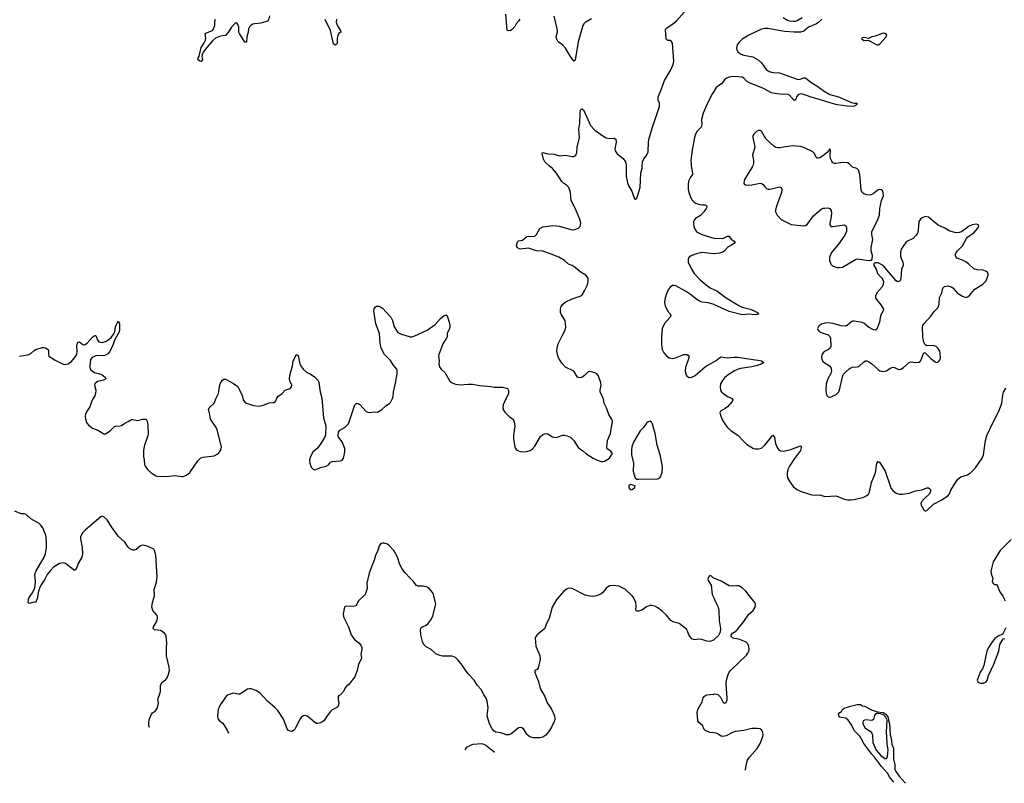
# Model space of a CAD drawing. Header units: inches. Extents: x 1246200 to 1417275, y 606399 to 671266.
# Tile 24 of 63: x 1321431 to 1333585, y 612378 to 621802. Entities that reach past the tile are written whole.
import ezdxf

# ---------------------------------------------------------------- set-up
doc = ezdxf.new("R2010")
doc.units = ezdxf.units.IN
doc.header["$MEASUREMENT"] = 0
for name, color, linetype in [('B3621', 7, 'Continuous'), ('B3622', 7, 'Continuous'), ('B3631', 7, 'Continuous'), ('B3632', 7, 'Continuous')]:
    doc.layers.add(name, color=color, linetype=linetype)

msp = doc.modelspace()

# ---------------------------------------------------------------- linework, layer by layer
at = {"layer": 'B3621', "color": 6, "elevation": 800}
for points in [[(1321430, 617648), (1321530, 617664), (1321570, 617683), (1321610, 617720), (1321629, 617731), (1321710, 617757), (1321730, 617758), (1321752, 617752), (1321784, 617730), (1321788, 617710), (1321786, 617666), (1321793, 617650), (1321810, 617636), (1321870, 617600), (1321970, 617552), (1321990, 617548), (1322010, 617549), (1322030, 617556), (1322070, 617583), (1322109, 617630), (1322135, 617670), (1322142, 617710), (1322138, 617782), (1322150, 617823), (1322170, 617828), (1322210, 617792), (1322230, 617791), (1322263, 617810), (1322330, 617886), (1322350, 617902), (1322363, 617903), (1322370, 617903), (1322390, 617850), (1322410, 617827), (1322450, 617817), (1322490, 617830), (1322530, 617855), (1322559, 617881), (1322595, 617925), (1322605, 617950), (1322615, 618010), (1322630, 618049), (1322650, 618080), (1322662, 618050), (1322663, 617970), (1322658, 617950), (1322606, 617854), (1322574, 617766), (1322539, 617701), (1322520, 617680), (1322490, 617660), (1322470, 617655), (1322410, 617659), (1322370, 617654), (1322325, 617635), (1322307, 617610), (1322296, 617530), (1322297, 617510), (1322307, 617487), (1322324, 617470), (1322356, 617450), (1322430, 617428), (1322450, 617418), (1322485, 617390), (1322494, 617370), (1322466, 617354), (1322390, 617335), (1322359, 617310), (1322355, 617290), (1322370, 617230), (1322368, 617190), (1322358, 617162), (1322326, 617110), (1322297, 617023), (1322258, 616962), (1322245, 616935), (1322241, 616910), (1322244, 616870), (1322256, 616830), (1322279, 616799), (1322330, 616762), (1322395, 616735), (1322470, 616693), (1322490, 616693), (1322550, 616729), (1322600, 616780), (1322613, 616787), (1322670, 616788), (1322687, 616793), (1322730, 616824), (1322770, 616842), (1322810, 616866), (1322830, 616867), (1322890, 616856), (1322952, 616872), (1322991, 616871), (1323006, 616846), (1323013, 616793), (1323016, 616690), (1323010, 616653), (1322973, 616550), (1322960, 616490), (1322959, 616410), (1322969, 616370), (1322970, 616310), (1322979, 616290), (1323009, 616250), (1323050, 616212), (1323110, 616174), (1323130, 616167), (1323230, 616165), (1323350, 616177), (1323430, 616163), (1323450, 616164), (1323490, 616181), (1323530, 616212), (1323630, 616357), (1323667, 616393), (1323695, 616405), (1323830, 616419), (1323870, 616440), (1323890, 616458), (1323914, 616490), (1323921, 616530), (1323870, 616740), (1323855, 616770), (1323787, 616870), (1323775, 616950), (1323763, 616990), (1323770, 617010), (1323779, 617021), (1323831, 617070), (1323855, 617130), (1323886, 617190), (1323903, 617297), (1323910, 617318), (1323930, 617350), (1323950, 617365), (1323970, 617367), (1324070, 617314), (1324110, 617285), (1324123, 617270), (1324176, 617170), (1324190, 617110), (1324210, 617081), (1324230, 617070), (1324319, 617039), (1324388, 617032), (1324437, 617043), (1324510, 617074), (1324570, 617079), (1324590, 617090), (1324604, 617130), (1324619, 617150), (1324671, 617189), (1324709, 617230), (1324769, 617251), (1324787, 617273), (1324792, 617290), (1324766, 617346), (1324761, 617370), (1324764, 617410), (1324799, 617530), (1324808, 617592), (1324850, 617670), (1324870, 617656), (1324890, 617556), (1324902, 617530), (1324931, 617491), (1324972, 617452), (1325030, 617423), (1325070, 617394), (1325114, 617350), (1325125, 617325), (1325141, 617210), (1325162, 617130), (1325183, 616890), (1325209, 616790), (1325205, 616675), (1325195, 616645), (1325150, 616570), (1325106, 616514), (1325050, 616465), (1325021, 616410), (1325009, 616370), (1325011, 616330), (1325030, 616278), (1325054, 616254), (1325070, 616247), (1325090, 616250), (1325144, 616276), (1325213, 616290), (1325242, 616310), (1325270, 616340), (1325290, 616351), (1325390, 616357), (1325410, 616366), (1325429, 616390), (1325446, 616466), (1325443, 616510), (1325414, 616594), (1325365, 616650), (1325362, 616670), (1325365, 616710), (1325384, 616736), (1325450, 616774), (1325490, 616816), (1325550, 616999), (1325570, 617050), (1325579, 617061), (1325592, 617068), (1325610, 617066), (1325630, 617053), (1325710, 616966), (1325730, 616957), (1325750, 616953), (1325810, 616963), (1325850, 616960), (1325902, 616990), (1325950, 617035), (1325996, 617064), (1326010, 617078), (1326034, 617126), (1326040, 617150), (1326044, 617210), (1326070, 617317), (1326089, 617430), (1326092, 617470), (1326086, 617490), (1326042, 617542), (1326010, 617597), (1325935, 617670), (1325894, 617750), (1325882, 617810), (1325872, 617930), (1325827, 618047), (1325803, 618210), (1325806, 618234), (1325822, 618258), (1325834, 618266), (1325852, 618268), (1325870, 618265), (1325910, 618240), (1326011, 618130), (1326035, 618090), (1326055, 618010), (1326090, 617952), (1326101, 617941), (1326130, 617924), (1326250, 617889), (1326270, 617890), (1326310, 617902), (1326460, 617970), (1326559, 618041), (1326626, 618114), (1326670, 618152), (1326690, 618160), (1326707, 618147), (1326736, 618056), (1326739, 618010), (1326735, 617990), (1326708, 617930), (1326707, 617890), (1326700, 617870), (1326658, 617810), (1326606, 617670), (1326602, 617650), (1326609, 617590), (1326606, 617550), (1326618, 617510), (1326633, 617490), (1326680, 617450), (1326743, 617343), (1326770, 617321), (1326810, 617302), (1326870, 617295), (1326970, 617304), (1327022, 617302), (1327110, 617287), (1327250, 617275), (1327290, 617268), (1327390, 617267), (1327452, 617252), (1327466, 617226), (1327467, 617190), (1327414, 617086), (1327401, 617050), (1327395, 617010), (1327402, 616982), (1327419, 616959), (1327479, 616899), (1327524, 616870), (1327537, 616837), (1327544, 616790), (1327525, 616670), (1327527, 616630), (1327545, 616530), (1327553, 616510), (1327570, 616489), (1327610, 616475), (1327650, 616469), (1327690, 616472), (1327734, 616486), (1327757, 616503), (1327790, 616538), (1327862, 616658), (1327890, 616681), (1327910, 616689), (1327930, 616694), (1327950, 616689), (1328010, 616656), (1328050, 616645), (1328070, 616648), (1328130, 616674), (1328155, 616675), (1328188, 616668), (1328230, 616649), (1328270, 616608), (1328324, 616524), (1328383, 616483), (1328418, 616450), (1328510, 616390), (1328550, 616370), (1328610, 616349), (1328630, 616348), (1328650, 616354), (1328710, 616390), (1328738, 616430), (1328747, 616450), (1328730, 616477), (1328685, 616505), (1328680, 616530), (1328689, 616610), (1328724, 616696), (1328749, 616849), (1328738, 616878), (1328705, 616930), (1328675, 617010), (1328647, 617070), (1328634, 617130), (1328598, 617210), (1328596, 617230), (1328610, 617290), (1328603, 617323), (1328571, 617410), (1328554, 617430), (1328530, 617444), (1328470, 617460), (1328450, 617455), (1328405, 617410), (1328372, 617388), (1328343, 617383), (1328315, 617390), (1328270, 617464), (1328170, 617514), (1328124, 617564), (1328081, 617630), (1328068, 617670), (1328063, 617710), (1328065, 617750), (1328080, 617800), (1328131, 617909), (1328165, 617970), (1328174, 618006), (1328164, 618090), (1328119, 618159), (1328109, 618189), (1328108, 618230), (1328117, 618263), (1328133, 618287), (1328166, 618314), (1328250, 618356), (1328350, 618390), (1328373, 618407), (1328405, 618455), (1328439, 618530), (1328450, 618570), (1328448, 618610), (1328438, 618630), (1328419, 618650), (1328351, 618690), (1328290, 618743), (1328250, 618768), (1328205, 618785), (1328157, 618830), (1328087, 618870), (1327970, 618918), (1327890, 618946), (1327810, 618951), (1327710, 618981), (1327609, 618969), (1327590, 618977), (1327575, 618990), (1327565, 619010), (1327566, 619030), (1327578, 619062), (1327587, 619073), (1327638, 619082), (1327690, 619126), (1327710, 619130), (1327770, 619126), (1327790, 619131), (1327812, 619150), (1327850, 619225), (1327890, 619246), (1328010, 619261), (1328059, 619259), (1328093, 619253), (1328234, 619214), (1328270, 619210), (1328330, 619230), (1328350, 619250), (1328357, 619290), (1328349, 619330), (1328290, 619475), (1328240, 619570), (1328231, 619671), (1328210, 619730), (1328182, 619762), (1328146, 619786), (1328125, 619805), (1328056, 619910), (1328010, 619965), (1327967, 620000)], [(1328916, 620000), (1328919, 619870), (1328933, 619790), (1328950, 619748), (1328986, 619686), (1329011, 619610), (1329030, 619583), (1329050, 619598), (1329090, 619730), (1329097, 619910), (1329115, 619970), (1329116, 620000)], [(1329720, 620000), (1329738, 619902), (1329736, 619890), (1329707, 619850), (1329688, 619810), (1329681, 619770), (1329682, 619710), (1329690, 619670), (1329710, 619615), (1329730, 619580), (1329754, 619554), (1329778, 619538), (1329810, 619525), (1329850, 619518), (1329890, 619517), (1329910, 619510), (1329913, 619490), (1329906, 619470), (1329878, 619430), (1329834, 619386), (1329775, 619350), (1329758, 619330), (1329750, 619311), (1329747, 619290), (1329754, 619250), (1329771, 619211), (1329786, 619190), (1329811, 619170), (1329850, 619151), (1330000, 619107)], [(1330000, 618913), (1329850, 618928), (1329787, 618913), (1329728, 618890), (1329695, 618870), (1329681, 618850), (1329681, 618810), (1329718, 618730), (1329756, 618670), (1329833, 618590), (1329931, 618511), (1329964, 618490), (1330000, 618474)], [(1330000, 618288), (1329990, 618293), (1329930, 618309), (1329855, 618315), (1329830, 618323), (1329788, 618348), (1329710, 618412), (1329650, 618450), (1329530, 618517), (1329510, 618522), (1329490, 618521), (1329459, 618501), (1329436, 618470), (1329410, 618410), (1329395, 618350), (1329392, 618310), (1329399, 618270), (1329428, 618210), (1329461, 618170), (1329467, 618150), (1329460, 618130), (1329389, 618051), (1329364, 617990), (1329353, 617890), (1329354, 617790), (1329363, 617730), (1329381, 617690), (1329410, 617657), (1329450, 617630), (1329470, 617624), (1329490, 617622), (1329528, 617630), (1329630, 617672), (1329670, 617672), (1329683, 617663), (1329690, 617650), (1329691, 617629), (1329650, 617510), (1329645, 617470), (1329650, 617439), (1329662, 617410), (1329690, 617388), (1329730, 617391), (1329770, 617411), (1329896, 617524), (1330000, 617579)], [(1323033, 613065), (1323026, 613090), (1323025, 613130), (1323030, 613163), (1323057, 613230), (1323070, 613246), (1323107, 613273), (1323131, 613309), (1323143, 613370), (1323137, 613410), (1323139, 613430), (1323158, 613470), (1323169, 613510), (1323170, 613591), (1323190, 613627), (1323230, 613656), (1323250, 613679), (1323270, 613725), (1323281, 613770), (1323278, 613810), (1323243, 613950), (1323242, 614050), (1323249, 614110), (1323240, 614190), (1323234, 614210), (1323213, 614233), (1323170, 614264), (1323094, 614274), (1323079, 614290), (1323083, 614310), (1323119, 614370), (1323133, 614410), (1323133, 614430), (1323127, 614450), (1323073, 614510), (1323063, 614550), (1323072, 614608), (1323095, 614690), (1323091, 614771), (1323119, 614861), (1323129, 614930), (1323112, 615190), (1323101, 615241), (1323087, 615267), (1323004, 615304), (1322950, 615318), (1322922, 615310), (1322870, 615263), (1322850, 615254), (1322830, 615254), (1322792, 615272), (1322770, 615293), (1322730, 615356), (1322650, 615424), (1322563, 615543), (1322510, 615629), (1322470, 615665), (1322450, 615673), (1322432, 615668), (1322238, 615502), (1322207, 615470), (1322196, 615450), (1322184, 615416), (1322183, 615397), (1322202, 615290), (1322208, 615210), (1322197, 615170), (1322153, 615090), (1322130, 615019), (1322110, 615006), (1322090, 615015), (1321997, 615090), (1321970, 615100), (1321922, 615090), (1321850, 615044), (1321810, 615006), (1321770, 614955), (1321739, 614890), (1321687, 614813), (1321662, 614750), (1321646, 614654), (1321635, 614625), (1321625, 614615), (1321590, 614610), (1321550, 614595), (1321535, 614610), (1321541, 614650), (1321550, 614670), (1321591, 614729), (1321618, 614790), (1321625, 614865), (1321619, 614950), (1321629, 614990), (1321732, 615170), (1321750, 615213), (1321763, 615290), (1321764, 615350), (1321758, 615418), (1321750, 615450), (1321717, 615530), (1321690, 615567), (1321670, 615585), (1321570, 615643), (1321510, 615695), (1321490, 615703), (1321450, 615704), (1321370, 615738)], [(1330000, 614148), (1329996, 614144), (1329950, 614127), (1329912, 614132), (1329850, 614153), (1329810, 614155), (1329770, 614150), (1329750, 614151), (1329730, 614161), (1329690, 614209), (1329676, 614256), (1329661, 614281), (1329570, 614349), (1329507, 614367), (1329470, 614388), (1329414, 614454), (1329364, 614504), (1329310, 614544), (1329270, 614566), (1329233, 614573), (1329210, 614571), (1329170, 614554), (1329110, 614515), (1329070, 614502), (1329044, 614504), (1329037, 614517), (1329042, 614570), (1329037, 614610), (1329007, 614670), (1328990, 614693), (1328910, 614768), (1328870, 614792), (1328830, 614810), (1328750, 614820), (1328710, 614814), (1328670, 614788), (1328628, 614732), (1328606, 614714), (1328550, 614691), (1328510, 614683), (1328470, 614687), (1328410, 614701), (1328250, 614781), (1328210, 614786), (1328190, 614778), (1328149, 614750), (1328060, 614650), (1328003, 614550), (1327968, 614412), (1327936, 614350), (1327914, 614290), (1327819, 614210), (1327803, 614190), (1327796, 614170), (1327802, 614070), (1327850, 613955), (1327856, 613910), (1327830, 613797), (1327817, 613783), (1327791, 613770), (1327792, 613750), (1327810, 613690), (1327836, 613636), (1327857, 613550), (1327913, 613450), (1327942, 613370), (1327994, 613294), (1328031, 613211), (1328038, 613170), (1328033, 613150), (1327997, 613070), (1327970, 613028), (1327926, 612974), (1327890, 612948), (1327850, 612940), (1327770, 612941), (1327729, 612950), (1327710, 612963), (1327690, 612985), (1327650, 613050), (1327630, 613064), (1327610, 613067), (1327590, 613061), (1327495, 612985), (1327470, 612977), (1327436, 612976), (1327370, 613002), (1327310, 613007), (1327290, 613020), (1327264, 613050), (1327230, 613110), (1327200, 613210), (1327215, 613310), (1327202, 613390), (1327188, 613430), (1327162, 613470), (1327133, 613533), (1327077, 613590), (1327041, 613650), (1326968, 613730), (1326934, 613774), (1326895, 613835), (1326840, 613900), (1326810, 613929), (1326770, 613948), (1326650, 613947), (1326616, 613956), (1326570, 613977), (1326550, 613991), (1326511, 614031), (1326450, 614061), (1326417, 614097), (1326403, 614130), (1326384, 614210), (1326378, 614270), (1326384, 614290), (1326397, 614303), (1326450, 614329), (1326474, 614350), (1326510, 614401), (1326530, 614443), (1326568, 614590), (1326540, 614710), (1326530, 614730), (1326490, 614777), (1326460, 614800), (1326411, 614811), (1326350, 614810), (1326330, 614820), (1326290, 614872), (1326250, 614910), (1326190, 614976), (1326150, 615030), (1326118, 615090), (1326093, 615170), (1326051, 615250), (1325990, 615315), (1325970, 615330), (1325930, 615340), (1325910, 615341), (1325890, 615336), (1325868, 615310), (1325854, 615250), (1325825, 615190), (1325809, 615130), (1325782, 615070), (1325746, 614970), (1325717, 614850), (1325720, 614790), (1325717, 614770), (1325694, 614710), (1325615, 614630), (1325603, 614610), (1325595, 614585), (1325582, 614570), (1325563, 614563), (1325450, 614558), (1325442, 614550), (1325426, 614470), (1325430, 614434), (1325490, 614311), (1325524, 614210), (1325550, 614168), (1325568, 614148), (1325616, 614110), (1325642, 614082), (1325656, 614056), (1325656, 614030), (1325644, 613970), (1325651, 613930), (1325648, 613912), (1325615, 613850), (1325597, 613770), (1325570, 613694), (1325490, 613595), (1325470, 613582), (1325450, 613555), (1325430, 613509), (1325390, 613469), (1325370, 613462), (1325363, 613450), (1325362, 613410), (1325370, 613370), (1325364, 613330), (1325348, 613312), (1325290, 613284), (1325270, 613265), (1325225, 613210), (1325186, 613150), (1325150, 613123), (1325110, 613114), (1325097, 613117), (1325073, 613130), (1324990, 613201), (1324972, 613212), (1324950, 613215), (1324930, 613211), (1324904, 613190), (1324888, 613170), (1324830, 613052), (1324812, 613028), (1324790, 613017), (1324770, 613020), (1324749, 613030), (1324732, 613050), (1324686, 613170), (1324618, 613278), (1324578, 613318), (1324490, 613390), (1324394, 613494), (1324350, 613524), (1324290, 613543), (1324270, 613545), (1324242, 613538), (1324150, 613480), (1324130, 613477), (1324070, 613492), (1324004, 613470), (1323990, 613462), (1323970, 613441), (1323900, 613340), (1323883, 613290), (1323872, 613210), (1323876, 613176), (1323893, 613153), (1323939, 613119), (1323993, 613033), (1324008, 612997)], [(1330000, 614910), (1329993, 614913), (1329970, 614935), (1329950, 614943), (1329930, 614919), (1329927, 614890), (1329930, 614881), (1329965, 614825), (1329981, 614710), (1330000, 614665)], [(1330000, 612999), (1329950, 613003), (1329893, 613030), (1329880, 613040), (1329859, 613090), (1329815, 613130), (1329804, 613150), (1329793, 613250), (1329803, 613290), (1329856, 613384), (1329870, 613431), (1329886, 613454), (1329910, 613469), (1330000, 613480)], [(1326931, 612792), (1326950, 612824), (1326996, 612850), (1327030, 612860), (1327130, 612868), (1327150, 612865), (1327185, 612850), (1327290, 612768), (1327291, 612767)]]:
    msp.add_lwpolyline(points, dxfattribs=at)
for points in [[(1329210, 616846), (1329190, 616839), (1329170, 616822), (1329132, 616770), (1329091, 616729), (1329009, 616590), (1328989, 616530), (1328985, 616490), (1328985, 616430), (1329007, 616327), (1329005, 616230), (1329009, 616209), (1329027, 616147), (1329050, 616131), (1329070, 616130), (1329310, 616137), (1329332, 616148), (1329341, 616159), (1329362, 616218), (1329366, 616270), (1329361, 616310), (1329336, 616430), (1329299, 616550), (1329276, 616696), (1329243, 616810), (1329230, 616835)], [(1328970, 616065), (1328949, 616051), (1328950, 616025), (1328970, 615998), (1328990, 616002), (1329023, 616030), (1329028, 616050)]]:
    msp.add_lwpolyline(points, close=True, dxfattribs=at)
at = {"layer": 'B3622', "color": 6, "elevation": 800}
for points in [[(1329116, 620000), (1329119, 620050), (1329136, 620084), (1329170, 620128), (1329189, 620170), (1329193, 620290), (1329198, 620322), (1329244, 620476), (1329331, 620730), (1329331, 620770), (1329313, 620810), (1329311, 620850), (1329350, 620938), (1329389, 621051), (1329470, 621185), (1329498, 621250), (1329508, 621290), (1329490, 621514), (1329470, 621545), (1329430, 621547), (1329417, 621557), (1329410, 621570), (1329402, 621678), (1329406, 621690), (1329418, 621702), (1329490, 621748), (1329539, 621790), (1329762, 622038)], [(1324517, 621850), (1324501, 621799), (1324490, 621785), (1324466, 621774), (1324410, 621761), (1324330, 621753), (1324310, 621748), (1324290, 621735), (1324270, 621715), (1324257, 621690), (1324251, 621650), (1324234, 621590), (1324230, 621526), (1324210, 621524), (1324145, 621630), (1324138, 621650), (1324135, 621710), (1324124, 621744), (1324110, 621763), (1324090, 621758), (1324046, 621710), (1324001, 621639), (1323973, 621607), (1323910, 621599), (1323847, 621573), (1323810, 621542), (1323740, 621460), (1323698, 621402), (1323682, 621370), (1323680, 621350), (1323687, 621310), (1323677, 621290), (1323670, 621286), (1323657, 621290), (1323631, 621310), (1323634, 621330), (1323646, 621354), (1323670, 621461), (1323710, 621518), (1323724, 621550), (1323729, 621570), (1323722, 621630), (1323738, 621642), (1323790, 621659), (1323810, 621670), (1323819, 621681), (1323834, 621710), (1323839, 621730), (1323839, 621790), (1323847, 621810)], [(1325341, 621810), (1325338, 621770), (1325350, 621734), (1325393, 621670), (1325396, 621650), (1325370, 621632), (1325359, 621610), (1325352, 621570), (1325351, 621510), (1325334, 621490), (1325330, 621487), (1325321, 621490), (1325306, 621506), (1325270, 621670), (1325203, 621803)], [(1327607, 621810), (1327593, 621787), (1327561, 621750), (1327542, 621718), (1327510, 621683), (1327490, 621670), (1327470, 621664), (1327450, 621669), (1327432, 621872)], [(1328489, 621811), (1328413, 621767), (1328395, 621750), (1328384, 621730), (1328325, 621530), (1328290, 621304), (1328270, 621292), (1328230, 621347), (1328170, 621452), (1328133, 621490), (1328080, 621530), (1328057, 621570), (1328055, 621590), (1328068, 621652), (1328067, 621690), (1328030, 621846)], [(1330000, 620917), (1329983, 620890), (1329922, 620770), (1329870, 620650), (1329848, 620572), (1329852, 620508), (1329845, 620475), (1329793, 620427), (1329775, 620390), (1329762, 620350), (1329732, 620190), (1329716, 620070), (1329718, 620010), (1329720, 620000)], [(1327967, 620000), (1327930, 620030), (1327912, 620050), (1327899, 620079), (1327879, 620150), (1327881, 620159), (1327890, 620163), (1327950, 620147), (1328030, 620142), (1328096, 620124), (1328170, 620129), (1328250, 620112), (1328270, 620115), (1328295, 620130), (1328310, 620165), (1328313, 620230), (1328342, 620350), (1328334, 620450), (1328344, 620524), (1328348, 620652), (1328353, 620687), (1328370, 620702), (1328390, 620688), (1328430, 620608), (1328477, 620497), (1328530, 620437), (1328630, 620368), (1328670, 620346), (1328710, 620337), (1328770, 620341), (1328789, 620329), (1328796, 620290), (1328779, 620210), (1328782, 620182), (1328805, 620145), (1328880, 620090), (1328910, 620050), (1328916, 620010), (1328916, 620000)]]:
    msp.add_lwpolyline(points, dxfattribs=at)
at = {"layer": 'B3631', "color": 6}
for points, elevation in [([(1330480, 620000), (1330477, 619990), (1330380, 619830), (1330370, 619790), (1330375, 619775), (1330390, 619764), (1330430, 619758), (1330470, 619763), (1330550, 619781), (1330570, 619784), (1330590, 619780), (1330608, 619768), (1330634, 619734), (1330650, 619720), (1330670, 619712), (1330690, 619710), (1330730, 619717), (1330797, 619737), (1330810, 619739), (1330832, 619732), (1330841, 619710), (1330836, 619670), (1330771, 619490), (1330762, 619450), (1330762, 619430), (1330780, 619390), (1330830, 619337), (1330954, 619274), (1331110, 619258), (1331130, 619262), (1331150, 619275), (1331230, 619382), (1331330, 619467), (1331350, 619476), (1331370, 619478), (1331410, 619479), (1331433, 619473), (1331448, 619448), (1331451, 619411), (1331446, 619350), (1331433, 619290), (1331433, 619270), (1331439, 619259), (1331449, 619249), (1331469, 619249), (1331610, 619270), (1331630, 619259), (1331639, 619239), (1331637, 619190), (1331618, 619142), (1331537, 619030), (1331451, 618930), (1331426, 618870), (1331427, 618830), (1331434, 618810), (1331446, 618786), (1331466, 618766), (1331492, 618752), (1331524, 618744), (1331550, 618742), (1331590, 618749), (1331750, 618844), (1331770, 618850), (1331908, 618832), (1331944, 618836), (1331954, 618846), (1331957, 618890), (1331943, 618950), (1331940, 618990), (1331961, 619090), (1331952, 619152), (1331952, 619190), (1332012, 619308), (1332044, 619390), (1332050, 619470), (1332061, 619530), (1332071, 619570), (1332094, 619630), (1332090, 619669), (1332080, 619690), (1332064, 619704), (1332050, 619707), (1332030, 619701), (1331965, 619655), (1331930, 619637), (1331890, 619639), (1331850, 619652), (1331830, 619670), (1331819, 619699), (1331808, 619850), (1331798, 619910), (1331785, 619945), (1331764, 619964), (1331710, 619983), (1331693, 620000)], 900), ([(1330000, 619107), (1330010, 619104), (1330110, 619103), (1330170, 619130), (1330190, 619131), (1330213, 619093), (1330252, 619070), (1330264, 619050), (1330167, 618990), (1330133, 618950), (1330110, 618934), (1330070, 618919), (1330010, 618912), (1330000, 618913)], 800), ([(1330000, 618474), (1330037, 618457), (1330151, 618370), (1330310, 618274), (1330350, 618255), (1330450, 618229), (1330499, 618210), (1330537, 618190), (1330554, 618170), (1330537, 618163), (1330510, 618160), (1330430, 618169), (1330350, 618158), (1330190, 618201), (1330000, 618288)], 800), ([(1330000, 617579), (1330030, 617595), (1330070, 617630), (1330090, 617641), (1330170, 617628), (1330250, 617639), (1330290, 617637), (1330542, 617602), (1330590, 617590), (1330613, 617573), (1330616, 617570), (1330582, 617550), (1330522, 617530), (1330470, 617518), (1330330, 617499), (1330290, 617486), (1330253, 617467), (1330163, 617410), (1330130, 617382), (1330105, 617350), (1330084, 617310), (1330076, 617270), (1330081, 617230), (1330093, 617210), (1330123, 617183), (1330170, 617151), (1330216, 617130), (1330234, 617110), (1330227, 617090), (1330170, 617026), (1330138, 617002), (1330081, 616970), (1330073, 616950), (1330086, 616910), (1330112, 616852), (1330142, 616802), (1330169, 616769), (1330211, 616731), (1330302, 616670), (1330363, 616603), (1330405, 616565), (1330490, 616512), (1330510, 616506), (1330550, 616504), (1330590, 616516), (1330630, 616552), (1330710, 616655), (1330730, 616674), (1330749, 616649), (1330763, 616570), (1330779, 616530), (1330798, 616498), (1330821, 616481), (1330858, 616478), (1330950, 616498), (1331070, 616544), (1331077, 616537), (1331078, 616518), (1331070, 616484), (1330994, 616386), (1330938, 616302), (1330913, 616250), (1330904, 616210), (1330904, 616184), (1330910, 616150), (1330937, 616097), (1330981, 616041), (1331025, 616005), (1331090, 615975), (1331210, 615938), (1331253, 615933), (1331310, 615938), (1331370, 615916), (1331510, 615925), (1331610, 615885), (1331650, 615877), (1331690, 615875), (1331730, 615879), (1331850, 615911), (1331890, 615930), (1331910, 615948), (1331923, 615970), (1331948, 616090), (1331996, 616210), (1332010, 616329), (1332030, 616349), (1332050, 616339), (1332116, 616230), (1332175, 616050), (1332190, 616018), (1332211, 615991), (1332250, 615960), (1332290, 615946), (1332330, 615945), (1332410, 615957), (1332490, 615988), (1332570, 616000), (1332630, 616023), (1332650, 616023), (1332670, 616010), (1332677, 615990), (1332672, 615970), (1332661, 615950), (1332596, 615890), (1332564, 615850), (1332556, 615830), (1332561, 615810), (1332590, 615753), (1332610, 615736), (1332630, 615746), (1332710, 615821), (1332807, 615873), (1332890, 615925), (1332908, 615950), (1332925, 615995), (1332990, 616101), (1333013, 616130), (1333050, 616162), (1333130, 616184), (1333170, 616211), (1333228, 616270), (1333310, 616390), (1333328, 616430), (1333354, 616610), (1333370, 616670), (1333405, 616750), (1333527, 616990), (1333555, 617070), (1333566, 617174), (1333575, 617205), (1333606, 617254)], 800), ([(1333672, 615388), (1333536, 615250), (1333448, 615110), (1333426, 615030), (1333420, 614990), (1333428, 614950), (1333444, 614910), (1333437, 614870), (1333450, 614838), (1333470, 614831), (1333490, 614831), (1333498, 614818), (1333530, 614742), (1333568, 614688), (1333596, 614630)], 800), ([(1330000, 613480), (1330010, 613481), (1330050, 613472), (1330082, 613442), (1330110, 613385), (1330130, 613369), (1330150, 613374), (1330164, 613410), (1330166, 613430), (1330153, 613607), (1330157, 613650), (1330171, 613710), (1330190, 613748), (1330210, 613773), (1330401, 613959), (1330418, 613982), (1330432, 614010), (1330437, 614030), (1330433, 614070), (1330418, 614098), (1330398, 614118), (1330370, 614134), (1330310, 614156), (1330250, 614163), (1330230, 614174), (1330214, 614190), (1330214, 614210), (1330229, 614230), (1330270, 614256), (1330287, 614273), (1330370, 614376), (1330430, 614465), (1330486, 614510), (1330512, 614552), (1330514, 614590), (1330507, 614610), (1330434, 614694), (1330393, 614750), (1330350, 614792), (1330307, 614813), (1330285, 614815), (1330229, 614809), (1330190, 614815), (1330090, 614871), (1330000, 614910)], 800), ([(1330000, 614665), (1330023, 614610), (1330054, 614550), (1330060, 614510), (1330067, 614387), (1330080, 614290), (1330077, 614244), (1330056, 614204), (1330000, 614148)], 800), ([(1333603, 614297), (1333570, 614229), (1333561, 614219), (1333510, 614193), (1333470, 614164), (1333439, 614130), (1333390, 614055), (1333371, 614009), (1333332, 613830), (1333315, 613790), (1333287, 613750), (1333251, 613651), (1333259, 613630), (1333270, 613622), (1333290, 613612), (1333330, 613614), (1333361, 613630), (1333374, 613646), (1333390, 613710), (1333457, 613850), (1333517, 614010), (1333531, 614090), (1333570, 614159), (1333590, 614165)], 800), ([(1332220, 612390), (1332170, 612456), (1332143, 612503), (1332070, 612584), (1331982, 612702), (1331950, 612736), (1331850, 612870), (1331824, 612924), (1331800, 612960), (1331731, 613030), (1331698, 613098), (1331657, 613157), (1331630, 613181), (1331570, 613188), (1331554, 613194), (1331542, 613210), (1331538, 613230), (1331556, 613250), (1331577, 613263), (1331590, 613287), (1331605, 613295), (1331610, 613305), (1331686, 613330), (1331770, 613351), (1331811, 613350), (1331836, 613336), (1331859, 613330), (1331944, 613284), (1332020, 613260), (1332090, 613250), (1332121, 613230), (1332151, 613190), (1332156, 613156), (1332170, 613111), (1332178, 612978), (1332190, 612936), (1332199, 612859), (1332216, 612810), (1332217, 612677), (1332233, 612610), (1332235, 612550), (1332245, 612525), (1332287, 612467), (1332362, 612382), (1332366, 612378)], 700), ([(1330384, 612541), (1330389, 612550), (1330401, 612619), (1330417, 612663), (1330441, 612699), (1330533, 612807), (1330571, 612870), (1330607, 612967), (1330605, 613010), (1330590, 613036), (1330569, 613049), (1330534, 613054), (1330470, 613054), (1330371, 613029), (1330264, 613016), (1330221, 612999), (1330150, 612963), (1330110, 612955), (1330090, 612958), (1330070, 612970), (1330049, 612990), (1330030, 612997), (1330000, 612999)], 800)]:
    msp.add_lwpolyline(points, dxfattribs=dict(at, elevation=elevation))
for points, elevation in [([(1332610, 619373), (1332570, 619358), (1332550, 619341), (1332532, 619310), (1332524, 619210), (1332512, 619168), (1332498, 619142), (1332459, 619101), (1332392, 619070), (1332370, 619052), (1332314, 618970), (1332305, 618930), (1332305, 618885), (1332313, 618853), (1332334, 618810), (1332337, 618783), (1332335, 618770), (1332317, 618723), (1332310, 618610), (1332303, 618590), (1332290, 618575), (1332270, 618568), (1332250, 618580), (1332089, 618770), (1332030, 618801), (1331997, 618803), (1331983, 618797), (1331976, 618790), (1331974, 618770), (1332004, 618724), (1332021, 618670), (1332072, 618612), (1332087, 618590), (1332093, 618570), (1332088, 618532), (1332076, 618504), (1332013, 618430), (1331994, 618390), (1331996, 618370), (1332007, 618350), (1332063, 618283), (1332095, 618230), (1332092, 618210), (1332059, 618150), (1332046, 618070), (1332010, 617983), (1331990, 617971), (1331970, 617975), (1331910, 618006), (1331850, 618056), (1331830, 618064), (1331730, 618083), (1331710, 618083), (1331702, 618078), (1331649, 618031), (1331620, 618020), (1331570, 618023), (1331468, 618052), (1331410, 618059), (1331370, 618056), (1331330, 618044), (1331304, 618030), (1331290, 618015), (1331281, 617990), (1331286, 617970), (1331297, 617957), (1331323, 617943), (1331410, 617912), (1331431, 617891), (1331438, 617870), (1331442, 617770), (1331437, 617750), (1331417, 617730), (1331374, 617710), (1331350, 617690), (1331333, 617667), (1331327, 617630), (1331332, 617610), (1331350, 617580), (1331426, 617530), (1331442, 617510), (1331449, 617490), (1331451, 617470), (1331444, 617436), (1331408, 617370), (1331387, 617310), (1331381, 617230), (1331387, 617190), (1331400, 617160), (1331410, 617149), (1331430, 617144), (1331450, 617146), (1331510, 617177), (1331543, 617210), (1331553, 617230), (1331586, 617394), (1331598, 617422), (1331620, 617450), (1331670, 617495), (1331690, 617506), (1331710, 617512), (1331770, 617517), (1331790, 617524), (1331850, 617579), (1331870, 617590), (1331890, 617590), (1331910, 617583), (1331950, 617555), (1332030, 617483), (1332050, 617470), (1332090, 617460), (1332130, 617469), (1332178, 617502), (1332210, 617512), (1332231, 617511), (1332271, 617490), (1332290, 617486), (1332310, 617490), (1332340, 617510), (1332410, 617570), (1332430, 617578), (1332490, 617570), (1332530, 617576), (1332551, 617589), (1332590, 617691), (1332610, 617691), (1332679, 617619), (1332730, 617578), (1332750, 617573), (1332770, 617578), (1332782, 617590), (1332793, 617607), (1332796, 617624), (1332795, 617690), (1332790, 617710), (1332763, 617750), (1332744, 617770), (1332710, 617781), (1332630, 617776), (1332610, 617789), (1332590, 617824), (1332580, 617890), (1332577, 618010), (1332581, 618030), (1332592, 618050), (1332677, 618143), (1332719, 618201), (1332768, 618252), (1332781, 618290), (1332787, 618373), (1332815, 618430), (1332828, 618490), (1332848, 618510), (1332890, 618517), (1332930, 618507), (1332950, 618492), (1333009, 618429), (1333070, 618389), (1333110, 618375), (1333130, 618381), (1333150, 618394), (1333222, 618478), (1333320, 618540), (1333342, 618558), (1333360, 618580), (1333387, 618650), (1333387, 618670), (1333372, 618690), (1333325, 618710), (1333250, 618716), (1333210, 618728), (1333143, 618790), (1333110, 618814), (1333070, 618836), (1333000, 618860), (1332990, 618870), (1332982, 618890), (1332984, 618910), (1332993, 618930), (1333009, 618951), (1333070, 619013), (1333117, 619103), (1333137, 619123), (1333210, 619171), (1333259, 619230), (1333269, 619250), (1333266, 619270), (1333239, 619279), (1333190, 619272), (1333150, 619252), (1333056, 619184), (1333030, 619174), (1332990, 619170), (1332914, 619194), (1332850, 619230), (1332770, 619267), (1332650, 619364)], 900), ([(1332030, 613241), (1332010, 613238), (1331993, 613227), (1331985, 613215), (1331970, 613167), (1331950, 613154), (1331870, 613161), (1331850, 613155), (1331844, 613150), (1331838, 613130), (1331840, 613110), (1331865, 613065), (1331887, 613047), (1331930, 613021), (1331950, 612996), (1331957, 612970), (1331961, 612881), (1332005, 612785), (1332060, 612720), (1332110, 612682), (1332130, 612684), (1332136, 612690), (1332143, 612710), (1332151, 612790), (1332138, 612862), (1332137, 612957), (1332130, 613010), (1332139, 613159), (1332134, 613174), (1332130, 613175), (1332118, 613198), (1332097, 613217), (1332056, 613236)], 700)]:
    msp.add_lwpolyline(points, close=True, dxfattribs=dict(at, elevation=elevation))
at = {"layer": 'B3632', "color": 6}
for points, elevation in [([(1331332, 621810), (1331295, 621770), (1331267, 621750), (1331170, 621711), (1331110, 621662), (1331071, 621649), (1330993, 621647), (1330870, 621657), (1330668, 621692), (1330630, 621693), (1330590, 621686), (1330430, 621610), (1330350, 621562), (1330317, 621530), (1330287, 621490), (1330279, 621450), (1330282, 621430), (1330302, 621402), (1330337, 621377), (1330370, 621365), (1330482, 621342), (1330547, 621307), (1330589, 621269), (1330647, 621187), (1330683, 621163), (1330730, 621149), (1330810, 621145), (1331030, 621067), (1331054, 621066), (1331110, 621085), (1331130, 621085), (1331196, 621030), (1331270, 620987), (1331360, 620920), (1331430, 620881), (1331540, 620850), (1331699, 620779), (1331730, 620772), (1331771, 620770), (1331762, 620758), (1331762, 620750), (1331730, 620736), (1331708, 620732), (1331647, 620733), (1331521, 620750), (1331447, 620770), (1331315, 620815), (1331189, 620849), (1331110, 620879), (1331070, 620886), (1331050, 620881), (1331037, 620870), (1331022, 620850), (1331010, 620818), (1330990, 620804), (1330930, 620875), (1330910, 620883), (1330850, 620881), (1330750, 620890), (1330710, 620899), (1330612, 620952), (1330441, 621021), (1330405, 621045), (1330370, 621080), (1330350, 621092), (1330310, 621099), (1330230, 621100), (1330190, 621093), (1330158, 621082), (1330135, 621065), (1330095, 621010), (1330050, 620983), (1330030, 620964), (1330000, 620917)], 800), ([(1330856, 621830), (1330910, 621797), (1330931, 621789), (1330977, 621783), (1331010, 621784), (1331030, 621791), (1331090, 621831)], 800), ([(1331693, 620000), (1331670, 620024), (1331650, 620037), (1331590, 620041), (1331510, 620026), (1331490, 620027), (1331470, 620037), (1331455, 620055), (1331441, 620090), (1331435, 620130), (1331439, 620190), (1331430, 620209), (1331425, 620195), (1331397, 620163), (1331343, 620117), (1331310, 620097), (1331290, 620092), (1331274, 620094), (1331259, 620110), (1331241, 620150), (1331221, 620170), (1331110, 620224), (1331070, 620237), (1330970, 620246), (1330810, 620220), (1330790, 620219), (1330764, 620224), (1330740, 620240), (1330643, 620330), (1330590, 620425), (1330570, 620433), (1330550, 620433), (1330530, 620427), (1330492, 620390), (1330483, 620370), (1330480, 620350), (1330505, 620230), (1330476, 620130), (1330491, 620070), (1330491, 620030), (1330480, 620000)], 900)]:
    msp.add_lwpolyline(points, dxfattribs=dict(at, elevation=elevation))
at = {"layer": 'B3632', "color": 6, "elevation": 900}
msp.add_lwpolyline([(1332090, 621634), (1331990, 621598), (1331951, 621590), (1331910, 621572), (1331850, 621584), (1331830, 621579), (1331824, 621570), (1331850, 621547), (1331908, 621548), (1331923, 621543), (1332010, 621494), (1332030, 621494), (1332050, 621504), (1332127, 621590), (1332134, 621610), (1332125, 621625), (1332113, 621633)], close=True, dxfattribs=at)

doc.saveas('drawing.dxf')
